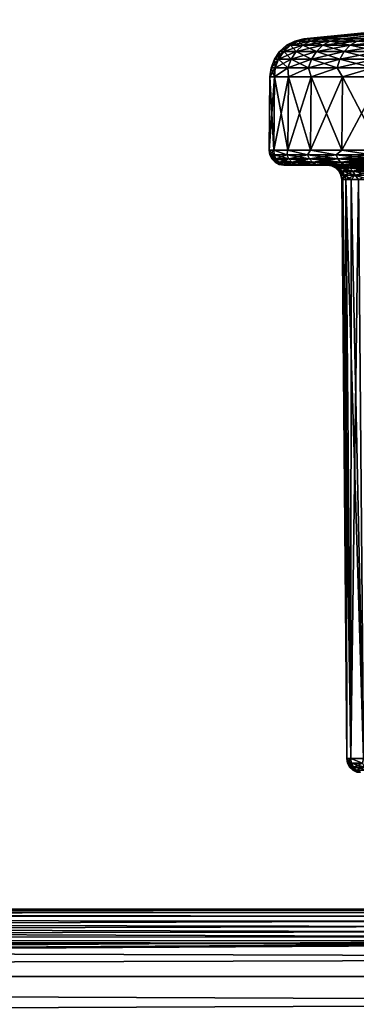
# Model space of a CAD drawing. Header units: millimetres. Extents: x -147 to 182, y -41 to 41.
# Tile 93 of 256: x -14 to -7, y 21 to 41. Entities that reach past the tile are written whole.
import ezdxf

# ---------------------------------------------------------------- set-up
doc = ezdxf.new("R2010")
doc.units = ezdxf.units.MM
doc.header["$LTSCALE"] = 51.403556
for name, color, linetype in [('148', 7, 'CONTINUOUS'), ('171', 7, 'CONTINUOUS'), ('172', 7, 'CONTINUOUS'), ('173', 7, 'CONTINUOUS'), ('174', 7, 'CONTINUOUS'), ('175', 7, 'CONTINUOUS'), ('176', 7, 'CONTINUOUS'), ('177', 7, 'CONTINUOUS'), ('178', 7, 'CONTINUOUS'), ('179', 7, 'CONTINUOUS'), ('180', 7, 'CONTINUOUS'), ('183', 7, 'CONTINUOUS'), ('184', 7, 'CONTINUOUS'), ('185', 7, 'CONTINUOUS'), ('186', 7, 'CONTINUOUS'), ('2', 7, 'CONTINUOUS'), ('3', 7, 'CONTINUOUS')]:
    doc.layers.add(name, color=color, linetype=linetype)

msp = doc.modelspace()

# ---------------------------------------------------------------- linework, layer by layer
at = {"layer": '148', "color": 7, "linetype": 'CONTINUOUS'}
for points in [[(-8.297, 38.3), (-8.205, 38.3, -1.232), (-8.205, 38.3, 1.232), (-8.297, 38.3)], [(-8.205, 38.3, -1.232), (-7.93, 38.3, -2.442), (-8.205, 38.3, 1.232), (-8.205, 38.3, -1.232)], [(-8.205, 38.3, 1.232), (-7.93, 38.3, -2.442), (-7.93, 38.3, 2.442), (-8.205, 38.3, 1.232)], [(-7.93, 38.3, -2.442), (-7.477, 38.3, -3.597), (-7.93, 38.3, 2.442), (-7.93, 38.3, -2.442)], [(-7.93, 38.3, 2.442), (-7.477, 38.3, -3.597), (-7.477, 38.3, 3.597), (-7.93, 38.3, 2.442)], [(-7.477, 38.3, -3.597), (-6.857, 38.3, -4.672), (-7.324, 38.3, -1.1), (-7.477, 38.3, -3.597)], [(-7.477, 38.3, 3.597), (-7.477, 38.3, -3.597), (-7.406, 38.3), (-7.477, 38.3, 3.597)], [(-7.406, 38.3), (-7.477, 38.3, -3.597), (-7.324, 38.3, -1.1), (-7.406, 38.3)], [(-6.857, 38.3, 4.672), (-7.477, 38.3, 3.597), (-7.078, 38.3, 2.18), (-6.857, 38.3, 4.672)], [(-7.078, 38.3, 2.18), (-7.477, 38.3, 3.597), (-7.324, 38.3, 1.1), (-7.078, 38.3, 2.18)], [(-7.324, 38.3, 1.1), (-7.477, 38.3, 3.597), (-7.406, 38.3), (-7.324, 38.3, 1.1)], [(-7.324, 38.3, -1.1), (-6.857, 38.3, -4.672), (-7.078, 38.3, -2.18), (-7.324, 38.3, -1.1)], [(-7.078, 38.3, -2.18), (-6.857, 38.3, -4.672), (-6.674, 38.3, -3.211), (-7.078, 38.3, -2.18)], [(-6.674, 38.3, 3.211), (-6.857, 38.3, 4.672), (-7.078, 38.3, 2.18), (-6.674, 38.3, 3.211)], [(-6.857, 38.3, -4.672), (-6.084, 38.3, -5.642), (-6.674, 38.3, -3.211), (-6.857, 38.3, -4.672)], [(-6.084, 38.3, 5.642), (-6.857, 38.3, 4.672), (-6.121, 38.3, 4.17), (-6.084, 38.3, 5.642)], [(-6.121, 38.3, 4.17), (-6.857, 38.3, 4.672), (-6.674, 38.3, 3.211), (-6.121, 38.3, 4.17)]]:
    msp.add_3dface(points, dxfattribs=at)
at = {"layer": '171', "color": 7, "linetype": 'CONTINUOUS'}
for points in [[(-7.106, 38.003), (-7.003, 26.097), (-6.916, 26.097, 1.095), (-7.106, 38.003)], [(-7.085, 38.003, 0.558), (-7.106, 38.003), (-6.916, 26.097, 1.095), (-7.085, 38.003, 0.558)], [(-7.019, 38.003, 1.112), (-7.085, 38.003, 0.558), (-6.916, 26.097, 1.095), (-7.019, 38.003, 1.112)], [(-6.91, 38.003, 1.659), (-7.019, 38.003, 1.112), (-6.66, 26.097, 2.164), (-6.91, 38.003, 1.659)], [(-6.66, 26.097, 2.164), (-7.019, 38.003, 1.112), (-6.916, 26.097, 1.095), (-6.66, 26.097, 2.164)], [(-6.759, 38.003, 2.196), (-6.91, 38.003, 1.659), (-6.66, 26.097, 2.164), (-6.759, 38.003, 2.196)]]:
    msp.add_3dface(points, dxfattribs=at)
at = {"layer": '172', "color": 7, "linetype": 'CONTINUOUS'}
for points in [[(-7.003, 26.097), (-7.106, 38.003), (-7.085, 38.003, -0.558), (-7.003, 26.097)], [(-7.019, 38.003, -1.112), (-7.003, 26.097), (-7.085, 38.003, -0.558), (-7.019, 38.003, -1.112)], [(-7.003, 26.097), (-7.019, 38.003, -1.112), (-6.916, 26.097, -1.095), (-7.003, 26.097)], [(-7.019, 38.003, -1.112), (-6.91, 38.003, -1.659), (-6.916, 26.097, -1.095), (-7.019, 38.003, -1.112)], [(-6.91, 38.003, -1.659), (-6.759, 38.003, -2.196), (-6.916, 26.097, -1.095), (-6.91, 38.003, -1.659)], [(-6.916, 26.097, -1.095), (-6.759, 38.003, -2.196), (-6.66, 26.097, -2.164), (-6.916, 26.097, -1.095)]]:
    msp.add_3dface(points, dxfattribs=at)
at = {"layer": '173', "color": 7, "linetype": 'CONTINUOUS'}
for points in [[(-7.003, 26.097), (-6.916, 26.097, -1.095), (-6.987, 26.005), (-7.003, 26.097)], [(-6.987, 26.005), (-6.916, 26.097, -1.095), (-6.909, 26.005, -1.041), (-6.987, 26.005)], [(-6.987, 26.005), (-6.909, 26.005, -1.041), (-6.944, 25.922), (-6.987, 26.005)], [(-6.944, 25.922), (-6.909, 26.005, -1.041), (-6.867, 25.922, -1.035), (-6.944, 25.922)], [(-6.944, 25.922), (-6.867, 25.922, -1.035), (-6.878, 25.857), (-6.944, 25.922)], [(-6.916, 26.097, -1.095), (-6.66, 26.097, -2.164), (-6.677, 26.005, -2.06), (-6.916, 26.097, -1.095)], [(-6.909, 26.005, -1.041), (-6.916, 26.097, -1.095), (-6.677, 26.005, -2.06), (-6.909, 26.005, -1.041)], [(-6.909, 26.005, -1.041), (-6.677, 26.005, -2.06), (-6.867, 25.922, -1.035), (-6.909, 26.005, -1.041)], [(-6.878, 25.857), (-6.867, 25.922, -1.035), (-6.801, 25.857, -1.025), (-6.878, 25.857)], [(-6.867, 25.922, -1.035), (-6.677, 26.005, -2.06), (-6.636, 25.922, -2.047), (-6.867, 25.922, -1.035)], [(-6.867, 25.922, -1.035), (-6.636, 25.922, -2.047), (-6.801, 25.857, -1.025), (-6.867, 25.922, -1.035)], [(-6.878, 25.857), (-6.801, 25.857, -1.025), (-6.795, 25.814), (-6.878, 25.857)]]:
    msp.add_3dface(points, dxfattribs=at)
at = {"layer": '174', "color": 7, "linetype": 'CONTINUOUS'}
for points in [[(-6.916, 26.097, 1.095), (-7.003, 26.097), (-6.909, 26.005, 1.041), (-6.916, 26.097, 1.095)], [(-7.003, 26.097), (-6.987, 26.005), (-6.909, 26.005, 1.041), (-7.003, 26.097)], [(-6.987, 26.005), (-6.944, 25.922), (-6.867, 25.922, 1.035), (-6.987, 26.005)], [(-6.909, 26.005, 1.041), (-6.987, 26.005), (-6.867, 25.922, 1.035), (-6.909, 26.005, 1.041)], [(-6.944, 25.922), (-6.878, 25.857), (-6.801, 25.857, 1.025), (-6.944, 25.922)], [(-6.867, 25.922, 1.035), (-6.944, 25.922), (-6.801, 25.857, 1.025), (-6.867, 25.922, 1.035)], [(-6.66, 26.097, 2.164), (-6.916, 26.097, 1.095), (-6.677, 26.005, 2.06), (-6.66, 26.097, 2.164)], [(-6.677, 26.005, 2.06), (-6.916, 26.097, 1.095), (-6.909, 26.005, 1.041), (-6.677, 26.005, 2.06)], [(-6.677, 26.005, 2.06), (-6.909, 26.005, 1.041), (-6.636, 25.922, 2.047), (-6.677, 26.005, 2.06)], [(-6.636, 25.922, 2.047), (-6.909, 26.005, 1.041), (-6.867, 25.922, 1.035), (-6.636, 25.922, 2.047)], [(-6.636, 25.922, 2.047), (-6.867, 25.922, 1.035), (-6.572, 25.857, 2.027), (-6.636, 25.922, 2.047)], [(-6.572, 25.857, 2.027), (-6.867, 25.922, 1.035), (-6.801, 25.857, 1.025), (-6.572, 25.857, 2.027)], [(-6.878, 25.857), (-6.795, 25.814), (-6.719, 25.814, 1.013), (-6.878, 25.857)], [(-6.801, 25.857, 1.025), (-6.878, 25.857), (-6.719, 25.814, 1.013), (-6.801, 25.857, 1.025)]]:
    msp.add_3dface(points, dxfattribs=at)
at = {"layer": '175', "color": 7, "linetype": 'CONTINUOUS'}
for points in [[(-7.406, 38.3), (-7.324, 38.3, -1.1), (-7.315, 38.286), (-7.406, 38.3)], [(-7.324, 38.3, -1.1), (-7.078, 38.3, -2.18), (-7.018, 38.286, -2.061), (-7.324, 38.3, -1.1)], [(-7.315, 38.286), (-7.324, 38.3, -1.1), (-7.24, 38.286, -1.041), (-7.315, 38.286)], [(-7.24, 38.286, -1.041), (-7.324, 38.3, -1.1), (-7.018, 38.286, -2.061), (-7.24, 38.286, -1.041)], [(-7.315, 38.286), (-7.24, 38.286, -1.041), (-7.231, 38.243), (-7.315, 38.286)], [(-7.24, 38.286, -1.041), (-7.018, 38.286, -2.061), (-7.158, 38.243, -1.029), (-7.24, 38.286, -1.041)], [(-7.231, 38.243), (-7.24, 38.286, -1.041), (-7.158, 38.243, -1.029), (-7.231, 38.243)], [(-7.158, 38.243, -1.029), (-7.018, 38.286, -2.061), (-6.938, 38.243, -2.037), (-7.158, 38.243, -1.029)], [(-7.078, 38.3, -2.18), (-6.674, 38.3, -3.211), (-6.654, 38.286, -3.039), (-7.078, 38.3, -2.18)], [(-7.018, 38.286, -2.061), (-7.078, 38.3, -2.18), (-6.654, 38.286, -3.039), (-7.018, 38.286, -2.061)], [(-7.018, 38.286, -2.061), (-6.654, 38.286, -3.039), (-6.938, 38.243, -2.037), (-7.018, 38.286, -2.061)], [(-6.938, 38.243, -2.037), (-6.654, 38.286, -3.039), (-6.578, 38.243, -3.004), (-6.938, 38.243, -2.037)], [(-7.231, 38.243), (-7.158, 38.243, -1.029), (-7.165, 38.178), (-7.231, 38.243)], [(-7.165, 38.178), (-7.158, 38.243, -1.029), (-7.092, 38.178, -1.02), (-7.165, 38.178)], [(-7.165, 38.178), (-7.092, 38.178, -1.02), (-7.122, 38.095), (-7.165, 38.178)], [(-7.158, 38.243, -1.029), (-6.938, 38.243, -2.037), (-7.092, 38.178, -1.02), (-7.158, 38.243, -1.029)], [(-7.122, 38.095), (-7.092, 38.178, -1.02), (-7.049, 38.095, -1.014), (-7.122, 38.095)], [(-7.106, 38.003), (-7.122, 38.095), (-7.049, 38.095, -1.014), (-7.106, 38.003)], [(-7.085, 38.003, -0.558), (-7.106, 38.003), (-7.049, 38.095, -1.014), (-7.085, 38.003, -0.558)], [(-7.092, 38.178, -1.02), (-6.938, 38.243, -2.037), (-6.875, 38.178, -2.019), (-7.092, 38.178, -1.02)], [(-7.092, 38.178, -1.02), (-6.875, 38.178, -2.019), (-7.049, 38.095, -1.014), (-7.092, 38.178, -1.02)], [(-7.019, 38.003, -1.112), (-7.085, 38.003, -0.558), (-7.049, 38.095, -1.014), (-7.019, 38.003, -1.112)], [(-7.049, 38.095, -1.014), (-6.875, 38.178, -2.019), (-6.833, 38.095, -2.006), (-7.049, 38.095, -1.014)], [(-7.019, 38.003, -1.112), (-7.049, 38.095, -1.014), (-6.833, 38.095, -2.006), (-7.019, 38.003, -1.112)], [(-6.91, 38.003, -1.659), (-7.019, 38.003, -1.112), (-6.833, 38.095, -2.006), (-6.91, 38.003, -1.659)], [(-6.938, 38.243, -2.037), (-6.578, 38.243, -3.004), (-6.875, 38.178, -2.019), (-6.938, 38.243, -2.037)], [(-6.759, 38.003, -2.196), (-6.91, 38.003, -1.659), (-6.833, 38.095, -2.006), (-6.759, 38.003, -2.196)], [(-6.875, 38.178, -2.019), (-6.578, 38.243, -3.004), (-6.517, 38.178, -2.976), (-6.875, 38.178, -2.019)], [(-6.875, 38.178, -2.019), (-6.517, 38.178, -2.976), (-6.833, 38.095, -2.006), (-6.875, 38.178, -2.019)], [(-6.833, 38.095, -2.006), (-6.517, 38.178, -2.976), (-6.478, 38.095, -2.959), (-6.833, 38.095, -2.006)], [(-6.759, 38.003, -2.196), (-6.833, 38.095, -2.006), (-6.478, 38.095, -2.959), (-6.759, 38.003, -2.196)]]:
    msp.add_3dface(points, dxfattribs=at)
at = {"layer": '176', "color": 7, "linetype": 'CONTINUOUS'}
for points in [[(-7.324, 38.3, 1.1), (-7.406, 38.3), (-7.24, 38.286, 1.041), (-7.324, 38.3, 1.1)], [(-7.406, 38.3), (-7.315, 38.286), (-7.24, 38.286, 1.041), (-7.406, 38.3)], [(-7.078, 38.3, 2.18), (-7.324, 38.3, 1.1), (-7.018, 38.286, 2.061), (-7.078, 38.3, 2.18)], [(-7.018, 38.286, 2.061), (-7.324, 38.3, 1.1), (-7.24, 38.286, 1.041), (-7.018, 38.286, 2.061)], [(-7.315, 38.286), (-7.231, 38.243), (-7.158, 38.243, 1.029), (-7.315, 38.286)], [(-7.24, 38.286, 1.041), (-7.315, 38.286), (-7.158, 38.243, 1.029), (-7.24, 38.286, 1.041)], [(-7.018, 38.286, 2.061), (-7.24, 38.286, 1.041), (-6.938, 38.243, 2.037), (-7.018, 38.286, 2.061)], [(-6.938, 38.243, 2.037), (-7.24, 38.286, 1.041), (-7.158, 38.243, 1.029), (-6.938, 38.243, 2.037)], [(-6.674, 38.3, 3.211), (-7.078, 38.3, 2.18), (-6.654, 38.286, 3.039), (-6.674, 38.3, 3.211)], [(-6.654, 38.286, 3.039), (-7.078, 38.3, 2.18), (-7.018, 38.286, 2.061), (-6.654, 38.286, 3.039)], [(-6.654, 38.286, 3.039), (-7.018, 38.286, 2.061), (-6.578, 38.243, 3.004), (-6.654, 38.286, 3.039)], [(-6.578, 38.243, 3.004), (-7.018, 38.286, 2.061), (-6.938, 38.243, 2.037), (-6.578, 38.243, 3.004)], [(-7.231, 38.243), (-7.165, 38.178), (-7.092, 38.178, 1.02), (-7.231, 38.243)], [(-7.158, 38.243, 1.029), (-7.231, 38.243), (-7.092, 38.178, 1.02), (-7.158, 38.243, 1.029)], [(-7.165, 38.178), (-7.122, 38.095), (-7.049, 38.095, 1.014), (-7.165, 38.178)], [(-7.092, 38.178, 1.02), (-7.165, 38.178), (-7.049, 38.095, 1.014), (-7.092, 38.178, 1.02)], [(-6.938, 38.243, 2.037), (-7.158, 38.243, 1.029), (-6.875, 38.178, 2.019), (-6.938, 38.243, 2.037)], [(-6.875, 38.178, 2.019), (-7.158, 38.243, 1.029), (-7.092, 38.178, 1.02), (-6.875, 38.178, 2.019)], [(-7.106, 38.003), (-7.085, 38.003, 0.558), (-7.122, 38.095), (-7.106, 38.003)], [(-7.122, 38.095), (-7.085, 38.003, 0.558), (-7.049, 38.095, 1.014), (-7.122, 38.095)], [(-6.875, 38.178, 2.019), (-7.092, 38.178, 1.02), (-6.833, 38.095, 2.006), (-6.875, 38.178, 2.019)], [(-6.833, 38.095, 2.006), (-7.092, 38.178, 1.02), (-7.049, 38.095, 1.014), (-6.833, 38.095, 2.006)], [(-7.085, 38.003, 0.558), (-7.019, 38.003, 1.112), (-7.049, 38.095, 1.014), (-7.085, 38.003, 0.558)], [(-7.019, 38.003, 1.112), (-6.91, 38.003, 1.659), (-7.049, 38.095, 1.014), (-7.019, 38.003, 1.112)], [(-6.91, 38.003, 1.659), (-6.833, 38.095, 2.006), (-7.049, 38.095, 1.014), (-6.91, 38.003, 1.659)], [(-6.578, 38.243, 3.004), (-6.938, 38.243, 2.037), (-6.517, 38.178, 2.976), (-6.578, 38.243, 3.004)], [(-6.517, 38.178, 2.976), (-6.938, 38.243, 2.037), (-6.875, 38.178, 2.019), (-6.517, 38.178, 2.976)], [(-6.91, 38.003, 1.659), (-6.759, 38.003, 2.196), (-6.833, 38.095, 2.006), (-6.91, 38.003, 1.659)], [(-6.517, 38.178, 2.976), (-6.875, 38.178, 2.019), (-6.478, 38.095, 2.959), (-6.517, 38.178, 2.976)], [(-6.478, 38.095, 2.959), (-6.875, 38.178, 2.019), (-6.833, 38.095, 2.006), (-6.478, 38.095, 2.959)], [(-6.759, 38.003, 2.196), (-6.566, 38.003, 2.72), (-6.833, 38.095, 2.006), (-6.759, 38.003, 2.196)], [(-6.566, 38.003, 2.72), (-6.478, 38.095, 2.959), (-6.833, 38.095, 2.006), (-6.566, 38.003, 2.72)]]:
    msp.add_3dface(points, dxfattribs=at)
at = {"layer": '177', "color": 7, "linetype": 'CONTINUOUS'}
for points in [[(-8.584, 40.113), (-8.597, 38.603), (-8.501, 38.603, 1.281), (-8.584, 40.113)], [(-8.488, 40.113, 1.279), (-8.584, 40.113), (-8.501, 38.603, 1.281), (-8.488, 40.113, 1.279)], [(-8.215, 38.603, 2.534), (-8.488, 40.113, 1.279), (-8.501, 38.603, 1.281), (-8.215, 38.603, 2.534)], [(-8.203, 40.113, 2.53), (-8.488, 40.113, 1.279), (-8.215, 38.603, 2.534), (-8.203, 40.113, 2.53)], [(-7.746, 38.603, 3.73), (-8.203, 40.113, 2.53), (-8.215, 38.603, 2.534), (-7.746, 38.603, 3.73)], [(-7.734, 40.113, 3.725), (-8.203, 40.113, 2.53), (-7.746, 38.603, 3.73), (-7.734, 40.113, 3.725)], [(-7.103, 38.603, 4.843), (-7.734, 40.113, 3.725), (-7.746, 38.603, 3.73), (-7.103, 38.603, 4.843)], [(-7.093, 40.113, 4.836), (-7.734, 40.113, 3.725), (-7.103, 38.603, 4.843), (-7.093, 40.113, 4.836)], [(-6.302, 38.603, 5.848), (-7.093, 40.113, 4.836), (-7.103, 38.603, 4.843), (-6.302, 38.603, 5.848)], [(-6.293, 40.113, 5.839), (-7.093, 40.113, 4.836), (-6.302, 38.603, 5.848), (-6.293, 40.113, 5.839)]]:
    msp.add_3dface(points, dxfattribs=at)
at = {"layer": '178', "color": 7, "linetype": 'CONTINUOUS'}
for points in [[(-8.597, 38.603), (-8.584, 40.113), (-8.488, 40.113, -1.279), (-8.597, 38.603)], [(-8.597, 38.603), (-8.488, 40.113, -1.279), (-8.501, 38.603, -1.281), (-8.597, 38.603)], [(-8.488, 40.113, -1.279), (-8.203, 40.113, -2.53), (-8.501, 38.603, -1.281), (-8.488, 40.113, -1.279)], [(-8.501, 38.603, -1.281), (-8.203, 40.113, -2.53), (-8.215, 38.603, -2.534), (-8.501, 38.603, -1.281)], [(-8.203, 40.113, -2.53), (-7.734, 40.113, -3.725), (-8.215, 38.603, -2.534), (-8.203, 40.113, -2.53)], [(-8.215, 38.603, -2.534), (-7.734, 40.113, -3.725), (-7.746, 38.603, -3.73), (-8.215, 38.603, -2.534)], [(-7.734, 40.113, -3.725), (-7.093, 40.113, -4.836), (-7.746, 38.603, -3.73), (-7.734, 40.113, -3.725)], [(-7.746, 38.603, -3.73), (-7.093, 40.113, -4.836), (-7.103, 38.603, -4.843), (-7.746, 38.603, -3.73)], [(-7.093, 40.113, -4.836), (-6.293, 40.113, -5.839), (-7.103, 38.603, -4.843), (-7.093, 40.113, -4.836)], [(-7.103, 38.603, -4.843), (-6.293, 40.113, -5.839), (-6.302, 38.603, -5.848), (-7.103, 38.603, -4.843)]]:
    msp.add_3dface(points, dxfattribs=at)
at = {"layer": '179', "color": 7, "linetype": 'CONTINUOUS'}
for points in [[(-8.501, 38.603, 1.281), (-8.597, 38.603), (-8.496, 38.509, 1.222), (-8.501, 38.603, 1.281)], [(-8.496, 38.509, 1.222), (-8.597, 38.603), (-8.583, 38.509), (-8.496, 38.509, 1.222)], [(-8.496, 38.509, 1.222), (-8.583, 38.509), (-8.454, 38.425, 1.216), (-8.496, 38.509, 1.222)], [(-8.454, 38.425, 1.216), (-8.583, 38.509), (-8.541, 38.425), (-8.454, 38.425, 1.216)], [(-8.215, 38.603, 2.534), (-8.501, 38.603, 1.281), (-8.236, 38.509, 2.418), (-8.215, 38.603, 2.534)], [(-8.236, 38.509, 2.418), (-8.501, 38.603, 1.281), (-8.496, 38.509, 1.222), (-8.236, 38.509, 2.418)], [(-8.236, 38.509, 2.418), (-8.496, 38.509, 1.222), (-8.195, 38.425, 2.406), (-8.236, 38.509, 2.418)], [(-8.195, 38.425, 2.406), (-8.496, 38.509, 1.222), (-8.454, 38.425, 1.216), (-8.195, 38.425, 2.406)], [(-7.808, 38.509, 3.566), (-8.215, 38.603, 2.534), (-8.236, 38.509, 2.418), (-7.808, 38.509, 3.566)], [(-7.808, 38.509, 3.566), (-8.236, 38.509, 2.418), (-7.769, 38.425, 3.548), (-7.808, 38.509, 3.566)], [(-7.769, 38.425, 3.548), (-8.236, 38.509, 2.418), (-8.195, 38.425, 2.406), (-7.769, 38.425, 3.548)], [(-7.746, 38.603, 3.73), (-8.215, 38.603, 2.534), (-7.808, 38.509, 3.566), (-7.746, 38.603, 3.73)], [(-7.221, 38.509, 4.64), (-7.746, 38.603, 3.73), (-7.808, 38.509, 3.566), (-7.221, 38.509, 4.64)], [(-7.221, 38.509, 4.64), (-7.808, 38.509, 3.566), (-7.185, 38.425, 4.618), (-7.221, 38.509, 4.64)], [(-7.185, 38.425, 4.618), (-7.808, 38.509, 3.566), (-7.769, 38.425, 3.548), (-7.185, 38.425, 4.618)], [(-7.103, 38.603, 4.843), (-7.746, 38.603, 3.73), (-7.221, 38.509, 4.64), (-7.103, 38.603, 4.843)], [(-6.487, 38.509, 5.621), (-7.103, 38.603, 4.843), (-7.221, 38.509, 4.64), (-6.487, 38.509, 5.621)], [(-6.487, 38.509, 5.621), (-7.221, 38.509, 4.64), (-6.455, 38.425, 5.593), (-6.487, 38.509, 5.621)], [(-6.455, 38.425, 5.593), (-7.221, 38.509, 4.64), (-7.185, 38.425, 4.618), (-6.455, 38.425, 5.593)], [(-6.302, 38.603, 5.848), (-7.103, 38.603, 4.843), (-6.487, 38.509, 5.621), (-6.302, 38.603, 5.848)], [(-8.454, 38.425, 1.216), (-8.541, 38.425), (-8.388, 38.358, 1.206), (-8.454, 38.425, 1.216)], [(-8.388, 38.358, 1.206), (-8.541, 38.425), (-8.474, 38.358), (-8.388, 38.358, 1.206)], [(-8.388, 38.358, 1.206), (-8.474, 38.358), (-8.305, 38.315, 1.194), (-8.388, 38.358, 1.206)], [(-8.305, 38.315, 1.194), (-8.474, 38.358), (-8.39, 38.315), (-8.305, 38.315, 1.194)], [(-8.195, 38.425, 2.406), (-8.454, 38.425, 1.216), (-8.131, 38.358, 2.388), (-8.195, 38.425, 2.406)], [(-8.131, 38.358, 2.388), (-8.454, 38.425, 1.216), (-8.388, 38.358, 1.206), (-8.131, 38.358, 2.388)], [(-8.297, 38.3), (-8.205, 38.3, 1.232), (-8.39, 38.315), (-8.297, 38.3)], [(-8.205, 38.3, 1.232), (-8.305, 38.315, 1.194), (-8.39, 38.315), (-8.205, 38.3, 1.232)], [(-8.131, 38.358, 2.388), (-8.388, 38.358, 1.206), (-8.05, 38.315, 2.364), (-8.131, 38.358, 2.388)], [(-8.05, 38.315, 2.364), (-8.388, 38.358, 1.206), (-8.305, 38.315, 1.194), (-8.05, 38.315, 2.364)], [(-8.205, 38.3, 1.232), (-8.05, 38.315, 2.364), (-8.305, 38.315, 1.194), (-8.205, 38.3, 1.232)], [(-8.205, 38.3, 1.232), (-7.93, 38.3, 2.442), (-8.05, 38.315, 2.364), (-8.205, 38.3, 1.232)], [(-7.769, 38.425, 3.548), (-8.195, 38.425, 2.406), (-7.709, 38.358, 3.52), (-7.769, 38.425, 3.548)], [(-7.709, 38.358, 3.52), (-8.195, 38.425, 2.406), (-8.131, 38.358, 2.388), (-7.709, 38.358, 3.52)], [(-7.709, 38.358, 3.52), (-8.131, 38.358, 2.388), (-7.632, 38.315, 3.485), (-7.709, 38.358, 3.52)], [(-7.632, 38.315, 3.485), (-8.131, 38.358, 2.388), (-8.05, 38.315, 2.364), (-7.632, 38.315, 3.485)], [(-7.93, 38.3, 2.442), (-7.632, 38.315, 3.485), (-8.05, 38.315, 2.364), (-7.93, 38.3, 2.442)], [(-7.93, 38.3, 2.442), (-7.477, 38.3, 3.597), (-7.632, 38.315, 3.485), (-7.93, 38.3, 2.442)], [(-7.185, 38.425, 4.618), (-7.769, 38.425, 3.548), (-7.129, 38.358, 4.582), (-7.185, 38.425, 4.618)], [(-7.129, 38.358, 4.582), (-7.769, 38.425, 3.548), (-7.709, 38.358, 3.52), (-7.129, 38.358, 4.582)], [(-7.129, 38.358, 4.582), (-7.709, 38.358, 3.52), (-7.058, 38.315, 4.536), (-7.129, 38.358, 4.582)], [(-7.058, 38.315, 4.536), (-7.709, 38.358, 3.52), (-7.632, 38.315, 3.485), (-7.058, 38.315, 4.536)], [(-7.477, 38.3, 3.597), (-7.058, 38.315, 4.536), (-7.632, 38.315, 3.485), (-7.477, 38.3, 3.597)], [(-7.477, 38.3, 3.597), (-6.857, 38.3, 4.672), (-7.058, 38.315, 4.536), (-7.477, 38.3, 3.597)], [(-6.455, 38.425, 5.593), (-7.185, 38.425, 4.618), (-6.405, 38.358, 5.55), (-6.455, 38.425, 5.593)], [(-6.405, 38.358, 5.55), (-7.185, 38.425, 4.618), (-7.129, 38.358, 4.582), (-6.405, 38.358, 5.55)], [(-6.405, 38.358, 5.55), (-7.129, 38.358, 4.582), (-6.341, 38.315, 5.494), (-6.405, 38.358, 5.55)], [(-6.341, 38.315, 5.494), (-7.129, 38.358, 4.582), (-7.058, 38.315, 4.536), (-6.341, 38.315, 5.494)], [(-6.857, 38.3, 4.672), (-6.341, 38.315, 5.494), (-7.058, 38.315, 4.536), (-6.857, 38.3, 4.672)], [(-6.857, 38.3, 4.672), (-6.084, 38.3, 5.642), (-6.341, 38.315, 5.494), (-6.857, 38.3, 4.672)]]:
    msp.add_3dface(points, dxfattribs=at)
at = {"layer": '180', "color": 7, "linetype": 'CONTINUOUS'}
for points in [[(-8.597, 38.603), (-8.501, 38.603, -1.281), (-8.583, 38.509), (-8.597, 38.603)], [(-8.583, 38.509), (-8.501, 38.603, -1.281), (-8.496, 38.509, -1.222), (-8.583, 38.509)], [(-8.541, 38.425), (-8.583, 38.509), (-8.496, 38.509, -1.222), (-8.541, 38.425)], [(-8.541, 38.425), (-8.496, 38.509, -1.222), (-8.454, 38.425, -1.216), (-8.541, 38.425)], [(-8.501, 38.603, -1.281), (-8.215, 38.603, -2.534), (-8.236, 38.509, -2.418), (-8.501, 38.603, -1.281)], [(-8.496, 38.509, -1.222), (-8.501, 38.603, -1.281), (-8.236, 38.509, -2.418), (-8.496, 38.509, -1.222)], [(-8.496, 38.509, -1.222), (-8.236, 38.509, -2.418), (-8.454, 38.425, -1.216), (-8.496, 38.509, -1.222)], [(-8.454, 38.425, -1.216), (-8.236, 38.509, -2.418), (-8.195, 38.425, -2.406), (-8.454, 38.425, -1.216)], [(-8.236, 38.509, -2.418), (-8.215, 38.603, -2.534), (-7.808, 38.509, -3.566), (-8.236, 38.509, -2.418)], [(-8.236, 38.509, -2.418), (-7.808, 38.509, -3.566), (-8.195, 38.425, -2.406), (-8.236, 38.509, -2.418)], [(-8.215, 38.603, -2.534), (-7.746, 38.603, -3.73), (-7.808, 38.509, -3.566), (-8.215, 38.603, -2.534)], [(-8.195, 38.425, -2.406), (-7.808, 38.509, -3.566), (-7.769, 38.425, -3.548), (-8.195, 38.425, -2.406)], [(-7.808, 38.509, -3.566), (-7.746, 38.603, -3.73), (-7.221, 38.509, -4.64), (-7.808, 38.509, -3.566)], [(-7.808, 38.509, -3.566), (-7.221, 38.509, -4.64), (-7.769, 38.425, -3.548), (-7.808, 38.509, -3.566)], [(-7.769, 38.425, -3.548), (-7.221, 38.509, -4.64), (-7.185, 38.425, -4.618), (-7.769, 38.425, -3.548)], [(-7.746, 38.603, -3.73), (-7.103, 38.603, -4.843), (-7.221, 38.509, -4.64), (-7.746, 38.603, -3.73)], [(-7.221, 38.509, -4.64), (-7.103, 38.603, -4.843), (-6.487, 38.509, -5.621), (-7.221, 38.509, -4.64)], [(-7.221, 38.509, -4.64), (-6.487, 38.509, -5.621), (-7.185, 38.425, -4.618), (-7.221, 38.509, -4.64)], [(-7.185, 38.425, -4.618), (-6.487, 38.509, -5.621), (-6.455, 38.425, -5.593), (-7.185, 38.425, -4.618)], [(-7.103, 38.603, -4.843), (-6.302, 38.603, -5.848), (-6.487, 38.509, -5.621), (-7.103, 38.603, -4.843)], [(-8.474, 38.358), (-8.541, 38.425), (-8.454, 38.425, -1.216), (-8.474, 38.358)], [(-8.474, 38.358), (-8.454, 38.425, -1.216), (-8.388, 38.358, -1.206), (-8.474, 38.358)], [(-8.39, 38.315), (-8.474, 38.358), (-8.388, 38.358, -1.206), (-8.39, 38.315)], [(-8.454, 38.425, -1.216), (-8.195, 38.425, -2.406), (-8.388, 38.358, -1.206), (-8.454, 38.425, -1.216)], [(-8.39, 38.315), (-8.388, 38.358, -1.206), (-8.305, 38.315, -1.194), (-8.39, 38.315)], [(-8.297, 38.3), (-8.39, 38.315), (-8.305, 38.315, -1.194), (-8.297, 38.3)], [(-8.388, 38.358, -1.206), (-8.195, 38.425, -2.406), (-8.131, 38.358, -2.388), (-8.388, 38.358, -1.206)], [(-8.388, 38.358, -1.206), (-8.131, 38.358, -2.388), (-8.305, 38.315, -1.194), (-8.388, 38.358, -1.206)], [(-8.305, 38.315, -1.194), (-8.131, 38.358, -2.388), (-8.05, 38.315, -2.364), (-8.305, 38.315, -1.194)], [(-8.205, 38.3, -1.232), (-8.297, 38.3), (-8.305, 38.315, -1.194), (-8.205, 38.3, -1.232)], [(-8.205, 38.3, -1.232), (-8.305, 38.315, -1.194), (-8.05, 38.315, -2.364), (-8.205, 38.3, -1.232)], [(-7.93, 38.3, -2.442), (-8.205, 38.3, -1.232), (-8.05, 38.315, -2.364), (-7.93, 38.3, -2.442)], [(-8.195, 38.425, -2.406), (-7.769, 38.425, -3.548), (-8.131, 38.358, -2.388), (-8.195, 38.425, -2.406)], [(-8.131, 38.358, -2.388), (-7.769, 38.425, -3.548), (-7.709, 38.358, -3.52), (-8.131, 38.358, -2.388)], [(-8.131, 38.358, -2.388), (-7.709, 38.358, -3.52), (-8.05, 38.315, -2.364), (-8.131, 38.358, -2.388)], [(-8.05, 38.315, -2.364), (-7.709, 38.358, -3.52), (-7.632, 38.315, -3.485), (-8.05, 38.315, -2.364)], [(-7.93, 38.3, -2.442), (-8.05, 38.315, -2.364), (-7.632, 38.315, -3.485), (-7.93, 38.3, -2.442)], [(-7.477, 38.3, -3.597), (-7.93, 38.3, -2.442), (-7.632, 38.315, -3.485), (-7.477, 38.3, -3.597)], [(-7.769, 38.425, -3.548), (-7.185, 38.425, -4.618), (-7.709, 38.358, -3.52), (-7.769, 38.425, -3.548)], [(-7.709, 38.358, -3.52), (-7.185, 38.425, -4.618), (-7.129, 38.358, -4.582), (-7.709, 38.358, -3.52)], [(-7.709, 38.358, -3.52), (-7.129, 38.358, -4.582), (-7.632, 38.315, -3.485), (-7.709, 38.358, -3.52)], [(-7.632, 38.315, -3.485), (-7.129, 38.358, -4.582), (-7.058, 38.315, -4.536), (-7.632, 38.315, -3.485)], [(-7.477, 38.3, -3.597), (-7.632, 38.315, -3.485), (-7.058, 38.315, -4.536), (-7.477, 38.3, -3.597)], [(-6.857, 38.3, -4.672), (-7.477, 38.3, -3.597), (-7.058, 38.315, -4.536), (-6.857, 38.3, -4.672)], [(-7.185, 38.425, -4.618), (-6.455, 38.425, -5.593), (-7.129, 38.358, -4.582), (-7.185, 38.425, -4.618)], [(-7.129, 38.358, -4.582), (-6.455, 38.425, -5.593), (-6.405, 38.358, -5.55), (-7.129, 38.358, -4.582)], [(-7.129, 38.358, -4.582), (-6.405, 38.358, -5.55), (-7.058, 38.315, -4.536), (-7.129, 38.358, -4.582)], [(-7.058, 38.315, -4.536), (-6.405, 38.358, -5.55), (-6.341, 38.315, -5.494), (-7.058, 38.315, -4.536)], [(-6.857, 38.3, -4.672), (-7.058, 38.315, -4.536), (-6.341, 38.315, -5.494), (-6.857, 38.3, -4.672)], [(-6.084, 38.3, -5.642), (-6.857, 38.3, -4.672), (-6.341, 38.315, -5.494), (-6.084, 38.3, -5.642)]]:
    msp.add_3dface(points, dxfattribs=at)
at = {"layer": '183', "color": 7, "linetype": 'CONTINUOUS'}
for points in [[(-3.953, 41.289), (-7.889, 40.899), (-7.801, 40.899, 1.176), (-3.953, 41.289)], [(-3.913, 41.289, 0.563), (-3.953, 41.289), (-7.801, 40.899, 1.176), (-3.913, 41.289, 0.563)], [(-3.793, 41.289, 1.114), (-3.913, 41.289, 0.563), (-7.801, 40.899, 1.176), (-3.793, 41.289, 1.114)], [(-7.539, 40.899, 2.325), (-3.793, 41.289, 1.114), (-7.801, 40.899, 1.176), (-7.539, 40.899, 2.325)], [(-3.596, 41.289, 1.642), (-3.793, 41.289, 1.114), (-7.539, 40.899, 2.325), (-3.596, 41.289, 1.642)], [(-7.108, 40.899, 3.423), (-3.596, 41.289, 1.642), (-7.539, 40.899, 2.325), (-7.108, 40.899, 3.423)], [(-3.326, 41.289, 2.137), (-3.596, 41.289, 1.642), (-7.108, 40.899, 3.423), (-3.326, 41.289, 2.137)], [(-6.519, 40.899, 4.444), (-3.326, 41.289, 2.137), (-7.108, 40.899, 3.423), (-6.519, 40.899, 4.444)]]:
    msp.add_3dface(points, dxfattribs=at)
at = {"layer": '184', "color": 7, "linetype": 'CONTINUOUS'}
for points in [[(-7.889, 40.899), (-3.953, 41.289), (-3.913, 41.289, -0.563), (-7.889, 40.899)], [(-7.889, 40.899), (-3.913, 41.289, -0.563), (-7.801, 40.899, -1.176), (-7.889, 40.899)], [(-3.913, 41.289, -0.563), (-3.793, 41.289, -1.114), (-7.801, 40.899, -1.176), (-3.913, 41.289, -0.563)], [(-7.801, 40.899, -1.176), (-3.793, 41.289, -1.114), (-7.539, 40.899, -2.325), (-7.801, 40.899, -1.176)], [(-3.793, 41.289, -1.114), (-3.596, 41.289, -1.642), (-7.539, 40.899, -2.325), (-3.793, 41.289, -1.114)], [(-7.539, 40.899, -2.325), (-3.596, 41.289, -1.642), (-7.108, 40.899, -3.423), (-7.539, 40.899, -2.325)], [(-3.596, 41.289, -1.642), (-3.326, 41.289, -2.137), (-7.108, 40.899, -3.423), (-3.596, 41.289, -1.642)], [(-7.108, 40.899, -3.423), (-3.326, 41.289, -2.137), (-6.519, 40.899, -4.444), (-7.108, 40.899, -3.423)]]:
    msp.add_3dface(points, dxfattribs=at)
at = {"layer": '185', "color": 7, "linetype": 'CONTINUOUS'}
for points in [[(-7.992, 40.851, 1.149), (-7.889, 40.899), (-8.074, 40.851), (-7.992, 40.851, 1.149)], [(-7.801, 40.899, 1.176), (-7.889, 40.899), (-7.992, 40.851, 1.149), (-7.801, 40.899, 1.176)], [(-7.747, 40.851, 2.275), (-7.801, 40.899, 1.176), (-7.992, 40.851, 1.149), (-7.747, 40.851, 2.275)], [(-7.539, 40.899, 2.325), (-7.801, 40.899, 1.176), (-7.747, 40.851, 2.275), (-7.539, 40.899, 2.325)], [(-7.344, 40.851, 3.354), (-7.539, 40.899, 2.325), (-7.747, 40.851, 2.275), (-7.344, 40.851, 3.354)], [(-7.108, 40.899, 3.423), (-7.539, 40.899, 2.325), (-7.344, 40.851, 3.354), (-7.108, 40.899, 3.423)], [(-6.792, 40.851, 4.365), (-7.108, 40.899, 3.423), (-7.344, 40.851, 3.354), (-6.792, 40.851, 4.365)], [(-6.519, 40.899, 4.444), (-7.108, 40.899, 3.423), (-6.792, 40.851, 4.365), (-6.519, 40.899, 4.444)], [(-8.299, 40.635, 1.193), (-8.242, 40.762), (-8.384, 40.635), (-8.299, 40.635, 1.193)], [(-8.158, 40.762, 1.173), (-8.242, 40.762), (-8.299, 40.635, 1.193), (-8.158, 40.762, 1.173)], [(-8.044, 40.635, 2.362), (-8.158, 40.762, 1.173), (-8.299, 40.635, 1.193), (-8.044, 40.635, 2.362)], [(-8.158, 40.762, 1.173), (-8.074, 40.851), (-8.242, 40.762), (-8.158, 40.762, 1.173)], [(-7.992, 40.851, 1.149), (-8.074, 40.851), (-8.158, 40.762, 1.173), (-7.992, 40.851, 1.149)], [(-7.908, 40.762, 2.322), (-7.992, 40.851, 1.149), (-8.158, 40.762, 1.173), (-7.908, 40.762, 2.322)], [(-7.908, 40.762, 2.322), (-8.158, 40.762, 1.173), (-8.044, 40.635, 2.362), (-7.908, 40.762, 2.322)], [(-7.626, 40.635, 3.483), (-7.908, 40.762, 2.322), (-8.044, 40.635, 2.362), (-7.626, 40.635, 3.483)], [(-7.747, 40.851, 2.275), (-7.992, 40.851, 1.149), (-7.908, 40.762, 2.322), (-7.747, 40.851, 2.275)], [(-7.497, 40.762, 3.424), (-7.747, 40.851, 2.275), (-7.908, 40.762, 2.322), (-7.497, 40.762, 3.424)], [(-7.497, 40.762, 3.424), (-7.908, 40.762, 2.322), (-7.626, 40.635, 3.483), (-7.497, 40.762, 3.424)], [(-7.344, 40.851, 3.354), (-7.747, 40.851, 2.275), (-7.497, 40.762, 3.424), (-7.344, 40.851, 3.354)], [(-7.053, 40.635, 4.533), (-7.497, 40.762, 3.424), (-7.626, 40.635, 3.483), (-7.053, 40.635, 4.533)], [(-6.933, 40.762, 4.456), (-7.344, 40.851, 3.354), (-7.497, 40.762, 3.424), (-6.933, 40.762, 4.456)], [(-6.933, 40.762, 4.456), (-7.497, 40.762, 3.424), (-7.053, 40.635, 4.533), (-6.933, 40.762, 4.456)], [(-6.792, 40.851, 4.365), (-7.344, 40.851, 3.354), (-6.933, 40.762, 4.456), (-6.792, 40.851, 4.365)], [(-6.336, 40.635, 5.49), (-6.933, 40.762, 4.456), (-7.053, 40.635, 4.533), (-6.336, 40.635, 5.49)], [(-6.229, 40.762, 5.397), (-6.792, 40.851, 4.365), (-6.933, 40.762, 4.456), (-6.229, 40.762, 5.397)], [(-6.229, 40.762, 5.397), (-6.933, 40.762, 4.456), (-6.336, 40.635, 5.49), (-6.229, 40.762, 5.397)], [(-8.406, 40.478, 1.209), (-8.384, 40.635), (-8.492, 40.478), (-8.406, 40.478, 1.209)], [(-8.299, 40.635, 1.193), (-8.384, 40.635), (-8.406, 40.478, 1.209), (-8.299, 40.635, 1.193)], [(-8.148, 40.478, 2.392), (-8.299, 40.635, 1.193), (-8.406, 40.478, 1.209), (-8.148, 40.478, 2.392)], [(-8.044, 40.635, 2.362), (-8.299, 40.635, 1.193), (-8.148, 40.478, 2.392), (-8.044, 40.635, 2.362)], [(-7.725, 40.478, 3.528), (-8.044, 40.635, 2.362), (-8.148, 40.478, 2.392), (-7.725, 40.478, 3.528)], [(-7.626, 40.635, 3.483), (-8.044, 40.635, 2.362), (-7.725, 40.478, 3.528), (-7.626, 40.635, 3.483)], [(-7.144, 40.478, 4.591), (-7.626, 40.635, 3.483), (-7.725, 40.478, 3.528), (-7.144, 40.478, 4.591)], [(-7.053, 40.635, 4.533), (-7.626, 40.635, 3.483), (-7.144, 40.478, 4.591), (-7.053, 40.635, 4.533)], [(-6.418, 40.478, 5.561), (-7.053, 40.635, 4.533), (-7.144, 40.478, 4.591), (-6.418, 40.478, 5.561)], [(-6.336, 40.635, 5.49), (-7.053, 40.635, 4.533), (-6.418, 40.478, 5.561), (-6.336, 40.635, 5.49)], [(-8.584, 40.113), (-8.488, 40.113, 1.279), (-8.56, 40.3), (-8.584, 40.113)], [(-8.473, 40.3, 1.218), (-8.492, 40.478), (-8.56, 40.3), (-8.473, 40.3, 1.218)], [(-8.488, 40.113, 1.279), (-8.473, 40.3, 1.218), (-8.56, 40.3), (-8.488, 40.113, 1.279)], [(-8.406, 40.478, 1.209), (-8.492, 40.478), (-8.473, 40.3, 1.218), (-8.406, 40.478, 1.209)], [(-8.488, 40.113, 1.279), (-8.203, 40.113, 2.53), (-8.213, 40.3, 2.412), (-8.488, 40.113, 1.279)], [(-8.488, 40.113, 1.279), (-8.213, 40.3, 2.412), (-8.473, 40.3, 1.218), (-8.488, 40.113, 1.279)], [(-8.213, 40.3, 2.412), (-8.406, 40.478, 1.209), (-8.473, 40.3, 1.218), (-8.213, 40.3, 2.412)], [(-8.148, 40.478, 2.392), (-8.406, 40.478, 1.209), (-8.213, 40.3, 2.412), (-8.148, 40.478, 2.392)], [(-7.787, 40.3, 3.556), (-8.148, 40.478, 2.392), (-8.213, 40.3, 2.412), (-7.787, 40.3, 3.556)], [(-8.203, 40.113, 2.53), (-7.787, 40.3, 3.556), (-8.213, 40.3, 2.412), (-8.203, 40.113, 2.53)], [(-8.203, 40.113, 2.53), (-7.734, 40.113, 3.725), (-7.787, 40.3, 3.556), (-8.203, 40.113, 2.53)], [(-7.725, 40.478, 3.528), (-8.148, 40.478, 2.392), (-7.787, 40.3, 3.556), (-7.725, 40.478, 3.528)], [(-7.201, 40.3, 4.628), (-7.725, 40.478, 3.528), (-7.787, 40.3, 3.556), (-7.201, 40.3, 4.628)], [(-7.734, 40.113, 3.725), (-7.201, 40.3, 4.628), (-7.787, 40.3, 3.556), (-7.734, 40.113, 3.725)], [(-7.734, 40.113, 3.725), (-7.093, 40.113, 4.836), (-7.201, 40.3, 4.628), (-7.734, 40.113, 3.725)], [(-7.144, 40.478, 4.591), (-7.725, 40.478, 3.528), (-7.201, 40.3, 4.628), (-7.144, 40.478, 4.591)], [(-6.469, 40.3, 5.606), (-7.144, 40.478, 4.591), (-7.201, 40.3, 4.628), (-6.469, 40.3, 5.606)], [(-7.093, 40.113, 4.836), (-6.469, 40.3, 5.606), (-7.201, 40.3, 4.628), (-7.093, 40.113, 4.836)], [(-6.418, 40.478, 5.561), (-7.144, 40.478, 4.591), (-6.469, 40.3, 5.606), (-6.418, 40.478, 5.561)], [(-7.093, 40.113, 4.836), (-6.293, 40.113, 5.839), (-6.469, 40.3, 5.606), (-7.093, 40.113, 4.836)]]:
    msp.add_3dface(points, dxfattribs=at)
at = {"layer": '186', "color": 7, "linetype": 'CONTINUOUS'}
for points in [[(-7.889, 40.899), (-7.801, 40.899, -1.176), (-8.074, 40.851), (-7.889, 40.899)], [(-8.074, 40.851), (-7.801, 40.899, -1.176), (-7.992, 40.851, -1.149), (-8.074, 40.851)], [(-7.992, 40.851, -1.149), (-7.801, 40.899, -1.176), (-7.747, 40.851, -2.275), (-7.992, 40.851, -1.149)], [(-7.801, 40.899, -1.176), (-7.539, 40.899, -2.325), (-7.747, 40.851, -2.275), (-7.801, 40.899, -1.176)], [(-7.747, 40.851, -2.275), (-7.539, 40.899, -2.325), (-7.344, 40.851, -3.354), (-7.747, 40.851, -2.275)], [(-7.539, 40.899, -2.325), (-7.108, 40.899, -3.423), (-7.344, 40.851, -3.354), (-7.539, 40.899, -2.325)], [(-7.344, 40.851, -3.354), (-7.108, 40.899, -3.423), (-6.792, 40.851, -4.365), (-7.344, 40.851, -3.354)], [(-7.108, 40.899, -3.423), (-6.519, 40.899, -4.444), (-6.792, 40.851, -4.365), (-7.108, 40.899, -3.423)], [(-8.384, 40.635), (-8.242, 40.762), (-8.158, 40.762, -1.173), (-8.384, 40.635)], [(-8.384, 40.635), (-8.158, 40.762, -1.173), (-8.299, 40.635, -1.193), (-8.384, 40.635)], [(-8.158, 40.762, -1.173), (-7.908, 40.762, -2.322), (-8.299, 40.635, -1.193), (-8.158, 40.762, -1.173)], [(-8.299, 40.635, -1.193), (-7.908, 40.762, -2.322), (-8.044, 40.635, -2.362), (-8.299, 40.635, -1.193)], [(-8.242, 40.762), (-8.074, 40.851), (-7.992, 40.851, -1.149), (-8.242, 40.762)], [(-8.242, 40.762), (-7.992, 40.851, -1.149), (-8.158, 40.762, -1.173), (-8.242, 40.762)], [(-7.992, 40.851, -1.149), (-7.747, 40.851, -2.275), (-8.158, 40.762, -1.173), (-7.992, 40.851, -1.149)], [(-8.158, 40.762, -1.173), (-7.747, 40.851, -2.275), (-7.908, 40.762, -2.322), (-8.158, 40.762, -1.173)], [(-7.908, 40.762, -2.322), (-7.497, 40.762, -3.424), (-8.044, 40.635, -2.362), (-7.908, 40.762, -2.322)], [(-8.044, 40.635, -2.362), (-7.497, 40.762, -3.424), (-7.626, 40.635, -3.483), (-8.044, 40.635, -2.362)], [(-7.747, 40.851, -2.275), (-7.344, 40.851, -3.354), (-7.908, 40.762, -2.322), (-7.747, 40.851, -2.275)], [(-7.908, 40.762, -2.322), (-7.344, 40.851, -3.354), (-7.497, 40.762, -3.424), (-7.908, 40.762, -2.322)], [(-7.497, 40.762, -3.424), (-6.933, 40.762, -4.456), (-7.626, 40.635, -3.483), (-7.497, 40.762, -3.424)], [(-7.626, 40.635, -3.483), (-6.933, 40.762, -4.456), (-7.053, 40.635, -4.533), (-7.626, 40.635, -3.483)], [(-7.344, 40.851, -3.354), (-6.792, 40.851, -4.365), (-7.497, 40.762, -3.424), (-7.344, 40.851, -3.354)], [(-7.497, 40.762, -3.424), (-6.792, 40.851, -4.365), (-6.933, 40.762, -4.456), (-7.497, 40.762, -3.424)], [(-6.933, 40.762, -4.456), (-6.229, 40.762, -5.397), (-7.053, 40.635, -4.533), (-6.933, 40.762, -4.456)], [(-7.053, 40.635, -4.533), (-6.229, 40.762, -5.397), (-6.336, 40.635, -5.49), (-7.053, 40.635, -4.533)], [(-6.792, 40.851, -4.365), (-6.102, 40.851, -5.287), (-6.933, 40.762, -4.456), (-6.792, 40.851, -4.365)], [(-6.933, 40.762, -4.456), (-6.102, 40.851, -5.287), (-6.229, 40.762, -5.397), (-6.933, 40.762, -4.456)], [(-8.492, 40.478), (-8.384, 40.635), (-8.299, 40.635, -1.193), (-8.492, 40.478)], [(-8.492, 40.478), (-8.299, 40.635, -1.193), (-8.406, 40.478, -1.209), (-8.492, 40.478)], [(-8.299, 40.635, -1.193), (-8.044, 40.635, -2.362), (-8.406, 40.478, -1.209), (-8.299, 40.635, -1.193)], [(-8.406, 40.478, -1.209), (-8.044, 40.635, -2.362), (-8.148, 40.478, -2.392), (-8.406, 40.478, -1.209)], [(-8.044, 40.635, -2.362), (-7.626, 40.635, -3.483), (-8.148, 40.478, -2.392), (-8.044, 40.635, -2.362)], [(-8.148, 40.478, -2.392), (-7.626, 40.635, -3.483), (-7.725, 40.478, -3.528), (-8.148, 40.478, -2.392)], [(-7.626, 40.635, -3.483), (-7.053, 40.635, -4.533), (-7.725, 40.478, -3.528), (-7.626, 40.635, -3.483)], [(-7.725, 40.478, -3.528), (-7.053, 40.635, -4.533), (-7.144, 40.478, -4.591), (-7.725, 40.478, -3.528)], [(-7.053, 40.635, -4.533), (-6.336, 40.635, -5.49), (-7.144, 40.478, -4.591), (-7.053, 40.635, -4.533)], [(-7.144, 40.478, -4.591), (-6.336, 40.635, -5.49), (-6.418, 40.478, -5.561), (-7.144, 40.478, -4.591)], [(-8.488, 40.113, -1.279), (-8.584, 40.113), (-8.473, 40.3, -1.218), (-8.488, 40.113, -1.279)], [(-8.584, 40.113), (-8.56, 40.3), (-8.473, 40.3, -1.218), (-8.584, 40.113)], [(-8.56, 40.3), (-8.492, 40.478), (-8.406, 40.478, -1.209), (-8.56, 40.3)], [(-8.56, 40.3), (-8.406, 40.478, -1.209), (-8.473, 40.3, -1.218), (-8.56, 40.3)], [(-8.203, 40.113, -2.53), (-8.488, 40.113, -1.279), (-8.213, 40.3, -2.412), (-8.203, 40.113, -2.53)], [(-8.488, 40.113, -1.279), (-8.473, 40.3, -1.218), (-8.213, 40.3, -2.412), (-8.488, 40.113, -1.279)], [(-8.406, 40.478, -1.209), (-8.148, 40.478, -2.392), (-8.473, 40.3, -1.218), (-8.406, 40.478, -1.209)], [(-8.473, 40.3, -1.218), (-8.148, 40.478, -2.392), (-8.213, 40.3, -2.412), (-8.473, 40.3, -1.218)], [(-8.148, 40.478, -2.392), (-7.725, 40.478, -3.528), (-8.213, 40.3, -2.412), (-8.148, 40.478, -2.392)], [(-8.213, 40.3, -2.412), (-7.725, 40.478, -3.528), (-7.787, 40.3, -3.556), (-8.213, 40.3, -2.412)], [(-8.203, 40.113, -2.53), (-8.213, 40.3, -2.412), (-7.787, 40.3, -3.556), (-8.203, 40.113, -2.53)], [(-7.734, 40.113, -3.725), (-8.203, 40.113, -2.53), (-7.787, 40.3, -3.556), (-7.734, 40.113, -3.725)], [(-7.725, 40.478, -3.528), (-7.144, 40.478, -4.591), (-7.787, 40.3, -3.556), (-7.725, 40.478, -3.528)], [(-7.787, 40.3, -3.556), (-7.144, 40.478, -4.591), (-7.201, 40.3, -4.628), (-7.787, 40.3, -3.556)], [(-7.734, 40.113, -3.725), (-7.787, 40.3, -3.556), (-7.201, 40.3, -4.628), (-7.734, 40.113, -3.725)], [(-7.093, 40.113, -4.836), (-7.734, 40.113, -3.725), (-7.201, 40.3, -4.628), (-7.093, 40.113, -4.836)], [(-7.144, 40.478, -4.591), (-6.418, 40.478, -5.561), (-7.201, 40.3, -4.628), (-7.144, 40.478, -4.591)], [(-7.201, 40.3, -4.628), (-6.418, 40.478, -5.561), (-6.469, 40.3, -5.606), (-7.201, 40.3, -4.628)], [(-7.093, 40.113, -4.836), (-7.201, 40.3, -4.628), (-6.469, 40.3, -5.606), (-7.093, 40.113, -4.836)], [(-6.293, 40.113, -5.839), (-7.093, 40.113, -4.836), (-6.469, 40.3, -5.606), (-6.293, 40.113, -5.839)]]:
    msp.add_3dface(points, dxfattribs=at)
at = {"layer": '2', "color": 7, "linetype": 'CONTINUOUS'}
for points in [[(-112.7, 23), (-112.7, 22.844, 2.67), (-5.7, 23), (-112.7, 23)], [(-5.7, 23), (-112.7, 22.844, 2.67), (-5.631, 22.983, 0.883), (-5.7, 23)], [(-5.631, 22.983, 0.883), (-112.7, 22.844, 2.67), (-5.425, 22.933, 1.748), (-5.631, 22.983, 0.883)], [(-5.425, 22.933, 1.748), (-112.7, 22.844, 2.67), (-5.085, 22.855, 2.576), (-5.425, 22.933, 1.748)], [(-5.085, 22.855, 2.576), (-112.7, 22.844, 2.67), (-4.615, 22.755, 3.345), (-5.085, 22.855, 2.576)], [(-112.7, 22.844, 2.67), (-112.7, 22.38, 5.304), (-4.615, 22.755, 3.345), (-112.7, 22.844, 2.67)], [(-4.615, 22.755, 3.345), (-112.7, 22.38, 5.304), (-4.028, 22.644, 4.033), (-4.615, 22.755, 3.345)], [(-4.028, 22.644, 4.033), (-112.7, 22.38, 5.304), (-3.338, 22.531, 4.62), (-4.028, 22.644, 4.033)], [(-3.338, 22.531, 4.62), (-112.7, 22.38, 5.304), (-2.569, 22.43, 5.088), (-3.338, 22.531, 4.62)], [(-2.569, 22.43, 5.088), (-112.7, 22.38, 5.304), (-1.74, 22.35, 5.428), (-2.569, 22.43, 5.088)], [(-112.7, 22.38, 5.304), (-112.7, 21.613, 7.866), (-1.74, 22.35, 5.428), (-112.7, 22.38, 5.304)], [(0.002, 22.283, 5.7), (-112.7, 21.613, 7.866), (136.7, 22.38, 5.304), (0.002, 22.283, 5.7)], [(136.7, 22.38, 5.304), (-112.7, 21.613, 7.866), (136.7, 21.613, 7.866), (136.7, 22.38, 5.304)], [(-1.74, 22.35, 5.428), (-112.7, 21.613, 7.866), (-0.878, 22.3, 5.632), (-1.74, 22.35, 5.428)], [(-0.878, 22.3, 5.632), (-112.7, 21.613, 7.866), (0.002, 22.283, 5.7), (-0.878, 22.3, 5.632)], [(-112.7, 21.613, 7.866), (-112.7, 20.554, 10.322), (136.7, 21.613, 7.866), (-112.7, 21.613, 7.866)], [(136.7, 21.613, 7.866), (-112.7, 20.554, 10.322), (136.7, 20.554, 10.322), (136.7, 21.613, 7.866)]]:
    msp.add_3dface(points, dxfattribs=at)
at = {"layer": '3', "color": 7, "linetype": 'CONTINUOUS'}
for points in [[(-112.7, 23), (-5.7, 23), (-5.631, 22.983, -0.883), (-112.7, 23)], [(-112.7, 22.844, -2.67), (-112.7, 23), (-5.086, 22.856, -2.573), (-112.7, 22.844, -2.67)], [(-5.086, 22.856, -2.573), (-112.7, 23), (-5.426, 22.934, -1.747), (-5.086, 22.856, -2.573)], [(-5.426, 22.934, -1.747), (-112.7, 23), (-5.631, 22.983, -0.883), (-5.426, 22.934, -1.747)], [(-4.617, 22.756, -3.342), (-112.7, 22.844, -2.67), (-5.086, 22.856, -2.573), (-4.617, 22.756, -3.342)], [(-112.7, 22.38, -5.304), (-112.7, 22.844, -2.67), (-2.572, 22.43, -5.087), (-112.7, 22.38, -5.304)], [(-2.572, 22.43, -5.087), (-112.7, 22.844, -2.67), (-3.341, 22.532, -4.618), (-2.572, 22.43, -5.087)], [(-3.341, 22.532, -4.618), (-112.7, 22.844, -2.67), (-4.03, 22.644, -4.031), (-3.341, 22.532, -4.618)], [(-4.03, 22.644, -4.031), (-112.7, 22.844, -2.67), (-4.617, 22.756, -3.342), (-4.03, 22.644, -4.031)], [(-1.743, 22.351, -5.427), (-112.7, 22.38, -5.304), (-2.572, 22.43, -5.087), (-1.743, 22.351, -5.427)], [(-112.7, 21.613, -7.866), (-112.7, 22.38, -5.304), (136.7, 21.613, -7.866), (-112.7, 21.613, -7.866)], [(136.7, 21.613, -7.866), (-112.7, 22.38, -5.304), (-0.002, 22.283, -5.7), (136.7, 21.613, -7.866)], [(-0.002, 22.283, -5.7), (-112.7, 22.38, -5.304), (-0.881, 22.3, -5.632), (-0.002, 22.283, -5.7)], [(-0.881, 22.3, -5.632), (-112.7, 22.38, -5.304), (-1.743, 22.351, -5.427), (-0.881, 22.3, -5.632)], [(-112.7, 20.554, -10.322), (-112.7, 21.613, -7.866), (136.7, 20.554, -10.322), (-112.7, 20.554, -10.322)], [(136.7, 20.554, -10.322), (-112.7, 21.613, -7.866), (136.7, 21.613, -7.866), (136.7, 20.554, -10.322)]]:
    msp.add_3dface(points, dxfattribs=at)

doc.saveas('drawing.dxf')
